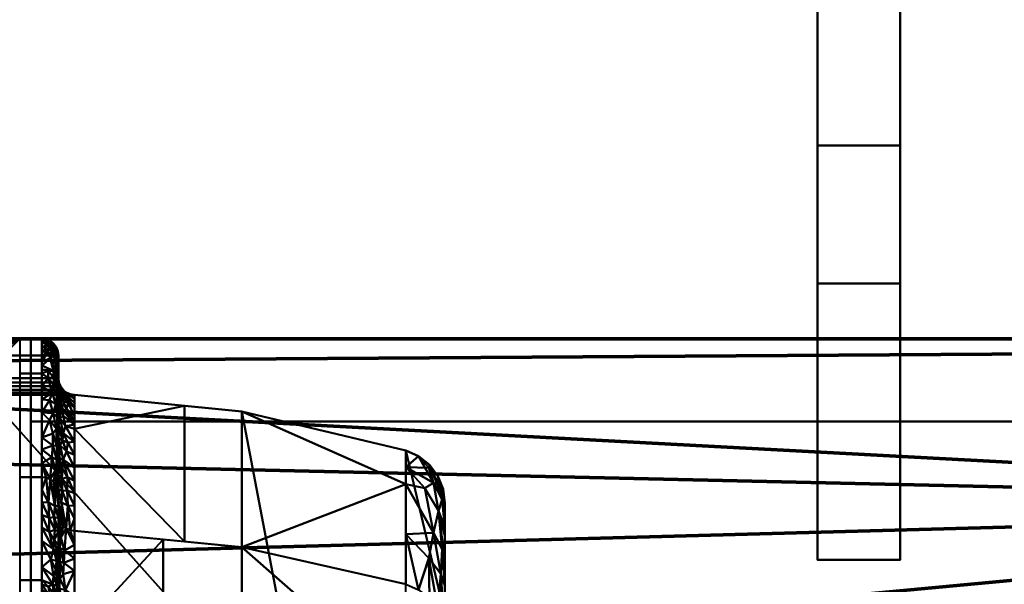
# Model space of a CAD drawing. Header units: millimetres. Extents: x -435 to 435, y -174 to 38.
# Tile 247 of 256: x -270 to -235, y -41 to -20. Entities that reach past the tile are written whole.
import ezdxf

# ---------------------------------------------------------------- set-up
doc = ezdxf.new("R2010")
doc.units = ezdxf.units.MM
doc.layers.add('A-GENM', color=13, linetype='Continuous', lineweight=40)

# ---------------------------------------------------------------- blocks, each defined once
blk = doc.blocks.new('MHS_Ionic_2Column - MHS_Ionic_2Column-26214-Preview')
at = {"layer": 'A-GENM'}
mesh = blk.add_polyface(dxfattribs=at)
corners = [(-15, 35), (-15, 39.047), (-14.936, 39.551), (-14.746, 40.022), (-14.445, 40.43), (-14.05, 40.75), (-13.588, 40.959), (-7.65, 42.363), (-1.58, 42.973), (-1.428, 42.998), (-1.288, 43.06), (-1.169, 43.156), (-1.077, 43.279), (-1.02, 43.421), (-1, 43.573), (-1, 44.4), (-0.98, 44.555), (-0.92, 44.7), (-0.824, 44.824), (-0.7, 44.92), (-0.555, 44.98), (-0.4, 45), (0.4, 45), (0.555, 44.98), (0.7, 44.92), (0.824, 44.824), (0.92, 44.7), (0.98, 44.555), (1, 44.4), (1, 43.573), (1.02, 43.421), (1.077, 43.279), (1.169, 43.156), (1.288, 43.06), (1.428, 42.998), (1.58, 42.973), (7.65, 42.363), (13.588, 40.959), (14.05, 40.75), (14.445, 40.43), (14.746, 40.022), (14.936, 39.551), (15, 39.047), (15, 35), (14.83, 33.706), (14.33, 32.5), (13.536, 31.464), (12.5, 30.67), (11.294, 30.17), (10, 30), (-10, 30), (-11.294, 30.17), (-12.5, 30.67), (-13.536, 31.464), (-14.33, 32.5), (-14.83, 33.706)]
mesh.append_faces([[corners[k] for k in face] for face in [(21, 18, 19, 20), (42, 39, 40, 41)]], dxfattribs={"vtx0": -1})
mesh.append_faces([[corners[k] for k in face] for face in [(5, 1, 4), (39, 42, 38)]], dxfattribs={"vtx0": -1, "vtx1": -1})
mesh.append_faces([[corners[k] for k in face] for face in [(7, 50, 0, 6)]], dxfattribs={"vtx0": -1, "vtx1": -1, "vtx2": -1})
mesh.append_faces([[corners[k] for k in face] for face in [(28, 15, 21, 22)]], dxfattribs={"vtx0": -1, "vtx1": -1, "vtx3": -1})
mesh.append_faces([[corners[k] for k in face] for face in [(6, 0, 1, 5), (50, 7, 8, 49), (35, 8, 9, 34), (34, 9, 10, 33), (32, 11, 12, 31), (31, 12, 13, 30), (33, 10, 11, 32), (21, 17, 18), (29, 14, 15, 28), (30, 13, 14, 29), (43, 46, 47)]], dxfattribs={"vtx0": -1, "vtx2": -1})
mesh.append_faces([[corners[k] for k in face] for face in [(51, 52, 0, 50), (52, 53, 0), (16, 17, 21, 15), (48, 49, 43, 47), (27, 28, 22, 26), (25, 26, 22)]], dxfattribs={"vtx1": -1, "vtx2": -1})
mesh.append_faces([[corners[k] for k in face] for face in [(36, 37, 43, 49), (35, 36, 49, 8)]], dxfattribs={"vtx1": -1, "vtx2": -1, "vtx3": -1})
mesh.append_faces([[corners[k] for k in face] for face in [(37, 38, 42, 43)]], dxfattribs={"vtx1": -1, "vtx3": -1})
mesh.append_faces([[corners[k] for k in face] for face in [(54, 55, 0, 53)]], dxfattribs={"vtx2": -1})
mesh.append_faces([[corners[k] for k in face] for face in [(1, 2, 3, 4), (43, 44, 45, 46), (22, 23, 24, 25)]], dxfattribs={"vtx3": -1})
mesh = blk.add_polyface(dxfattribs=at)
corners = [(-0.4, 45), (-0.555, 44.98), (-0.7, 44.92), (-0.824, 44.824), (-0.92, 44.7), (-0.98, 44.555), (-1, 44.4), (-1, 44.4, 5), (-0.98, 44.555, 5), (-0.92, 44.7, 5), (-0.824, 44.824, 5), (-0.7, 44.92, 5), (-0.555, 44.98, 5), (-0.4, 45, 5)]
mesh.append_faces([[corners[k] for k in face] for face in [(1, 12, 13, 0)]], dxfattribs={"vtx0": -1})
mesh.append_faces([[corners[k] for k in face] for face in [(5, 8, 9, 4), (10, 3, 4, 9), (2, 11, 12, 1), (11, 2, 3, 10)]], dxfattribs={"vtx0": -1, "vtx2": -1})
mesh.append_faces([[corners[k] for k in face] for face in [(6, 7, 8, 5)]], dxfattribs={"vtx2": -1})
mesh = blk.add_polyface(dxfattribs=at)
corners = [(0.4, 45), (-0.4, 45), (-0.4, 45, 5), (0.4, 45, 5)]
mesh.append_faces([[corners[k] for k in face] for face in [(0, 1, 2, 3)]])
mesh = blk.add_polyface(dxfattribs=at)
corners = [(0.4, 39.991, 40.423), (0.4, 43.742, 22.888), (0.4, 45, 5), (-0.4, 45, 5), (-0.4, 43.742, 22.888), (-0.4, 39.991, 40.423)]
mesh.append_faces([[corners[k] for k in face] for face in [(5, 0, 1, 4)]], dxfattribs={"vtx2": -1})
mesh.append_faces([[corners[k] for k in face] for face in [(1, 2, 3, 4)]], dxfattribs={"vtx3": -1})
mesh = blk.add_polyface(dxfattribs=at)
corners = [(1, 44.4), (0.98, 44.555), (0.92, 44.7), (0.824, 44.824), (0.7, 44.92), (0.555, 44.98), (0.4, 45), (0.4, 45, 5), (0.555, 44.98, 5), (0.7, 44.92, 5), (0.824, 44.824, 5), (0.92, 44.7, 5), (0.98, 44.555, 5), (1, 44.4, 5)]
mesh.append_faces([[corners[k] for k in face] for face in [(1, 12, 13, 0)]], dxfattribs={"vtx0": -1})
mesh.append_faces([[corners[k] for k in face] for face in [(5, 8, 9, 4), (10, 3, 4, 9), (2, 11, 12, 1), (11, 2, 3, 10)]], dxfattribs={"vtx0": -1, "vtx2": -1})
mesh.append_faces([[corners[k] for k in face] for face in [(6, 7, 8, 5)]], dxfattribs={"vtx2": -1})
mesh = blk.add_polyface(dxfattribs=at)
corners = [(1, 39.415, 40.256), (1, 43.147, 22.804), (1, 44.4, 5), (0.98, 44.555, 5), (0.92, 44.7, 5), (0.824, 44.824, 5), (0.7, 44.92, 5), (0.555, 44.98, 5), (0.4, 45, 5), (0.4, 43.742, 22.888), (0.4, 39.991, 40.423), (0.555, 39.971, 40.417), (0.7, 39.914, 40.4), (0.824, 39.822, 40.374), (0.92, 39.703, 40.339), (0.98, 39.564, 40.299), (0.4, 44.327, 14.568), (1, 43.774, 13.902), (1, 44.063, 9.784), (1, 41.421, 30.876), (0.4, 41.866, 31.655), (0.4, 40.994, 35.733), (0.4, 44.663, 9.784), (1, 40.418, 35.566), (0.761, 40.712, 37.347), (0.872, 44.73, 8.225), (0.4, 44.832, 7.392), (1, 39.916, 37.911), (0.797, 41.572, 33.737), (0.852, 44.607, 11.918), (1, 43.461, 18.353), (0.835, 44.382, 15.489), (0.4, 44.034, 18.728), (0.4, 42.804, 27.271), (0.824, 43.843, 20.795), (0.812, 42.309, 30.268), (1, 42.284, 26.84), (0.824, 43.326, 24.496), (0.946, 40.612, 36.817), (0.943, 41.12, 34.809), (1, 40.919, 33.221), (0.938, 41.74, 32.151), (0.799, 41.135, 35.558), (0.641, 44.899, 8.591), (0.66, 44.813, 10.704), (0.4, 44.495, 12.176), (0.66, 44.665, 13.385), (0.739, 44.882, 6.865), (0.898, 40.244, 38.537), (0.854, 44.692, 10.068), (0.4, 40.493, 38.078), (1, 44.232, 7.392), (0.4, 41.43, 33.694), (1, 43.919, 11.843), (0.93, 44.381, 13.741), (1, 43.617, 16.127), (0.4, 44.181, 16.648), (0.705, 44.284, 17.697), (0.927, 44.073, 17.488), (0.616, 44.517, 15.625), (1, 43.304, 20.578), (0.951, 43.807, 19.515), (0.957, 43.52, 21.729), (0.832, 43.59, 22.646), (0.4, 43.888, 20.808), (0.63, 43.843, 21.814), (0.4, 43.273, 25.079), (0.632, 43.582, 23.664), (0.679, 42.049, 31.974), (0.4, 42.335, 29.463), (1, 41.852, 28.858), (0.909, 42.635, 27.944), (0.959, 42.149, 29.959), (0.678, 42.781, 28.339), (0.779, 43.043, 26.489), (1, 42.716, 24.822), (0.946, 42.933, 25.837), (0.96, 43.213, 23.856)]
mesh.append_faces([[corners[k] for k in face] for face in [(3, 51, 2), (11, 50, 10)]], dxfattribs={"vtx0": -1})
mesh.append_faces([[corners[k] for k in face] for face in [(22, 43, 26), (5, 47, 4), (1, 77, 75), (19, 41, 40), (36, 71, 70), (16, 46, 45), (32, 57, 56), (21, 42, 52), (18, 49, 53), (55, 58, 30), (66, 67, 9), (33, 74, 66), (69, 73, 33)]], dxfattribs={"vtx0": -1, "vtx1": -1})
mesh.append_faces([[corners[k] for k in face] for face in [(24, 42, 21), (57, 31, 59), (65, 67, 63), (4, 25, 51), (12, 24, 50), (46, 29, 44), (26, 47, 7), (25, 49, 18), (48, 27, 38), (42, 38, 39), (47, 26, 43), (15, 27, 48), (41, 28, 39), (72, 71, 35), (77, 76, 75), (52, 42, 28), (53, 49, 29), (41, 39, 40), (49, 43, 44), (46, 44, 45), (66, 74, 67), (58, 55, 31), (31, 55, 54), (59, 46, 16), (73, 69, 35), (62, 63, 77), (35, 69, 68), (72, 41, 19), (34, 64, 65), (39, 38, 23), (48, 38, 24), (42, 39, 28), (68, 41, 35), (68, 52, 28), (38, 42, 24), (44, 43, 22), (47, 43, 25), (49, 44, 29), (54, 46, 31), (47, 25, 4), (48, 24, 12), (54, 53, 29), (43, 49, 25), (46, 54, 29), (31, 57, 58), (32, 34, 57), (61, 34, 62), (57, 59, 56), (46, 59, 31), (61, 57, 34), (30, 58, 61), (57, 61, 58), (61, 62, 60), (63, 62, 34), (63, 37, 77), (63, 34, 65), (65, 9, 67), (33, 73, 74), (63, 67, 37), (41, 68, 28), (71, 73, 35), (71, 72, 70), (41, 72, 35), (74, 73, 71), (76, 37, 74), (74, 37, 67), (76, 71, 36), (71, 76, 74), (77, 1, 62), (76, 77, 37)]], dxfattribs={"vtx0": -1, "vtx1": -1, "vtx2": -1})
mesh.append_faces([[corners[k] for k in face] for face in [(38, 27, 23), (51, 3, 4), (48, 13, 14), (47, 5, 6), (48, 12, 13), (59, 16, 56), (39, 23, 40), (44, 22, 45), (47, 6, 7), (48, 14, 15), (50, 11, 12), (24, 21, 50), (25, 18, 51), (62, 1, 60), (34, 32, 64), (72, 19, 70)]], dxfattribs={"vtx0": -1, "vtx2": -1})
mesh.append_faces([[corners[k] for k in face] for face in [(17, 53, 54, 55), (60, 30, 61), (64, 9, 65), (20, 52, 68, 69), (36, 75, 76)]], dxfattribs={"vtx1": -1, "vtx2": -1})
mesh.append_faces([[corners[k] for k in face] for face in [(15, 0, 27), (7, 8, 26)]], dxfattribs={"vtx2": -1})
mesh = blk.add_polyface(dxfattribs=at)
corners = [(1, 43.573), (1, 44.4), (1, 44.4, 5), (1, 43.147, 22.804), (1, 39.415, 40.256), (1, 35.66, 57.811), (1, 34.4, 75.719), (1, 34.4, 95), (1, 33.573, 95), (1, 33.573, 75.719), (1, 34.841, 57.695), (1, 38.62, 40.027), (1, 42.329, 22.688), (1, 43.573, 5)]
mesh.append_faces([[corners[k] for k in face] for face in [(9, 6, 7, 8)]], dxfattribs={"vtx0": -1})
mesh.append_faces([[corners[k] for k in face] for face in [(3, 12, 13, 2), (10, 5, 6, 9)]], dxfattribs={"vtx0": -1, "vtx2": -1})
mesh.append_faces([[corners[k] for k in face] for face in [(11, 12, 3, 4), (4, 5, 10, 11)]], dxfattribs={"vtx1": -1, "vtx3": -1})
mesh.append_faces([[corners[k] for k in face] for face in [(0, 1, 2, 13)]], dxfattribs={"vtx2": -1})
mesh = blk.add_polyface(dxfattribs=at)
corners = [(1.58, 42.973), (1.428, 42.998), (1.288, 43.06), (1.169, 43.156), (1.077, 43.279), (1.02, 43.421), (1, 43.573), (1, 43.573, 5), (1.02, 43.421, 5), (1.077, 43.279, 5), (1.169, 43.156, 5), (1.288, 43.06, 5), (1.428, 42.998, 5), (1.58, 42.973, 5)]
mesh.append_faces([[corners[k] for k in face] for face in [(8, 5, 6, 7), (1, 12, 13, 0)]], dxfattribs={"vtx0": -1})
mesh.append_faces([[corners[k] for k in face] for face in [(9, 4, 5, 8), (4, 9, 10, 3), (11, 2, 3, 10), (12, 1, 2, 11)]], dxfattribs={"vtx0": -1, "vtx2": -1})
mesh = blk.add_polyface(dxfattribs=at)
corners = [(1.58, 38.044, 39.861), (1.58, 41.735, 22.604), (1.58, 42.973, 5), (1.428, 42.998, 5), (1.288, 43.06, 5), (1.169, 43.156, 5), (1.077, 43.279, 5), (1.02, 43.421, 5), (1, 43.573, 5), (1, 42.329, 22.688), (1, 38.62, 40.027), (1.02, 38.474, 39.985), (1.077, 38.337, 39.945), (1.169, 38.219, 39.911), (1.288, 38.127, 39.885), (1.428, 38.068, 39.868), (1, 42.961, 13.692), (1.58, 42.354, 13.802), (1.58, 42.669, 9.325), (1.58, 39.858, 31.38), (1, 40.474, 31.357), (1, 39.531, 35.767), (1, 43.267, 9.346), (1.58, 38.951, 35.621), (1.225, 43.069, 7.997), (1.119, 39.073, 37.036), (1.58, 42.821, 7.163), (1, 39.076, 37.897), (1, 43.42, 7.173), (1.58, 38.497, 37.741), (1.217, 42.938, 11.589), (1.125, 39.93, 33.541), (1, 42.645, 18.19), (1.58, 40.796, 26.992), (1.166, 42.754, 15.09), (1.58, 42.044, 18.203), (1.172, 40.625, 30.105), (1, 41.401, 27.023), (1.051, 43.289, 8.264), (1.058, 43.198, 10.449), (1, 43.114, 11.519), (1.056, 43.09, 12.611), (1.34, 38.963, 36.737), (1.324, 39.502, 34.623), (1.58, 39.404, 33.501), (1.329, 39.991, 32.519), (1.169, 42.206, 20.438), (1.169, 41.587, 24.816), (1.199, 43.035, 9.79), (1.187, 42.861, 13.335), (1.351, 42.676, 14.39), (1.58, 42.199, 16.002), (1.297, 42.469, 17.131), (1.071, 42.703, 17.141), (1, 42.803, 15.941), (1, 42.487, 20.439), (1.051, 42.537, 19.125), (1.193, 42.388, 18.667), (1.14, 39.491, 35.29), (1.151, 40.284, 31.829), (1.046, 40.671, 30.821), (1, 40.938, 29.19), (1.072, 41.152, 28.108), (1.298, 40.92, 28.077), (1.58, 40.327, 29.186), (1.58, 41.265, 24.798), (1.339, 41.247, 26.119), (1.146, 41.319, 26.575), (1.58, 42.512, 11.564), (1, 40.003, 33.562), (1.58, 41.89, 20.403), (1, 41.865, 24.855), (1.265, 41.836, 22.618), (1.07, 42.111, 22.21)]
mesh.append_faces([[corners[k] for k in face] for face in [(14, 25, 13), (23, 42, 29), (6, 24, 5), (54, 34, 16), (55, 56, 32), (64, 36, 19), (65, 66, 33), (18, 48, 68), (21, 58, 69)]], dxfattribs={"vtx0": -1, "vtx1": -1})
mesh.append_faces([[corners[k] for k in face] for face in [(53, 52, 34), (43, 44, 45), (48, 30, 68), (49, 30, 41), (38, 7, 28), (26, 4, 24), (21, 25, 58), (27, 12, 25), (63, 62, 36), (58, 31, 69), (59, 31, 45), (38, 39, 48), (15, 29, 42), (39, 40, 41), (18, 24, 48), (36, 64, 63), (42, 43, 58), (39, 38, 22), (34, 54, 53), (55, 73, 56), (52, 51, 50), (66, 65, 47), (62, 61, 60), (6, 38, 24), (48, 39, 30), (34, 41, 16), (39, 41, 30), (43, 42, 23), (14, 42, 25), (58, 43, 31), (36, 45, 19), (43, 45, 31), (73, 47, 72), (50, 68, 30), (38, 48, 24), (41, 34, 49), (50, 49, 34), (52, 50, 34), (31, 59, 60), (53, 56, 57), (35, 52, 57), (53, 32, 56), (57, 56, 46), (46, 70, 57), (53, 57, 52), (60, 69, 31), (42, 58, 25), (45, 36, 59), (60, 59, 36), (62, 60, 36), (72, 70, 46), (63, 66, 67), (37, 62, 67), (63, 33, 66), (67, 66, 47), (47, 71, 67), (63, 67, 62), (30, 49, 50), (73, 71, 47), (73, 72, 46), (65, 72, 47), (73, 46, 56)]], dxfattribs={"vtx0": -1, "vtx1": -1, "vtx2": -1})
mesh.append_faces([[corners[k] for k in face] for face in [(26, 3, 4), (27, 11, 12), (57, 70, 35), (67, 71, 37), (39, 22, 40), (43, 23, 44), (72, 1, 70), (73, 9, 71)]], dxfattribs={"vtx0": -1, "vtx2": -1})
mesh.append_faces([[corners[k] for k in face] for face in [(2, 3, 26), (10, 11, 27)]], dxfattribs={"vtx1": -1})
mesh.append_faces([[corners[k] for k in face] for face in [(14, 15, 42), (6, 7, 38), (18, 26, 24), (21, 27, 25), (28, 22, 38), (4, 5, 24), (12, 13, 25), (17, 68, 50, 51), (20, 69, 60, 61), (40, 16, 41), (44, 19, 45), (35, 51, 52), (55, 9, 73), (54, 32, 53), (37, 61, 62), (65, 1, 72), (64, 33, 63)]], dxfattribs={"vtx1": -1, "vtx2": -1})
mesh.append_faces([[corners[k] for k in face] for face in [(7, 8, 28), (15, 0, 29)]], dxfattribs={"vtx2": -1})
mesh = blk.add_polyface(dxfattribs=at)
corners = [(13.588, 40.959), (7.65, 42.363), (1.58, 42.973), (1.58, 42.973, 5), (7.65, 42.363, 5), (13.588, 40.959, 5)]
mesh.append_faces([[corners[k] for k in face] for face in [(2, 3, 4, 1), (5, 0, 1, 4)]], dxfattribs={"vtx2": -1})
mesh = blk.add_polyface(dxfattribs=at)
corners = [(13.588, 36.109, 39.302), (13.588, 39.74, 22.322), (13.588, 40.959, 5), (7.65, 42.363, 5), (1.58, 42.973, 5), (1.58, 41.735, 22.604), (1.58, 38.044, 39.861), (7.65, 37.458, 39.692), (5.573, 42.572, 5), (5.573, 37.658, 39.749)]
mesh.append_faces([[corners[k] for k in face] for face in [(1, 3, 7), (5, 9, 8)]], dxfattribs={"vtx0": -1, "vtx1": -1, "vtx2": -1})
mesh.append_faces([[corners[k] for k in face] for face in [(8, 9, 7, 3)]], dxfattribs={"vtx0": -1, "vtx2": -1})
mesh.append_faces([[corners[k] for k in face] for face in [(0, 1, 7)]], dxfattribs={"vtx1": -1})
mesh.append_faces([[corners[k] for k in face] for face in [(8, 4, 5), (1, 2, 3), (5, 6, 9)]], dxfattribs={"vtx2": -1})
mesh = blk.add_polyface(dxfattribs=at)
corners = [(15, 39.047), (14.936, 39.551), (14.746, 40.022), (14.445, 40.43), (14.05, 40.75), (13.588, 40.959), (13.588, 40.959, 5), (14.05, 40.75, 5), (14.445, 40.43, 5), (14.746, 40.022, 5), (14.936, 39.551, 5), (15, 39.047, 5)]
mesh.append_faces([[corners[k] for k in face] for face in [(1, 10, 11, 0)]], dxfattribs={"vtx0": -1})
mesh.append_faces([[corners[k] for k in face] for face in [(4, 7, 8, 3), (3, 8, 9, 2), (2, 9, 10, 1)]], dxfattribs={"vtx0": -1, "vtx2": -1})
mesh.append_faces([[corners[k] for k in face] for face in [(5, 6, 7, 4)]], dxfattribs={"vtx2": -1})
mesh = blk.add_polyface(dxfattribs=at)
corners = [(15, 34.272, 38.772), (15, 37.848, 22.054), (15, 39.047, 5), (14.936, 39.551, 5), (14.746, 40.022, 5), (14.445, 40.43, 5), (14.05, 40.75, 5), (13.588, 40.959, 5), (13.588, 39.74, 22.322), (13.588, 36.109, 39.302), (14.05, 35.907, 39.244), (14.445, 35.601, 39.156), (14.746, 35.208, 39.042), (14.936, 34.756, 38.912), (14.595, 39.777, 15.822), (14.595, 37.973, 28.577), (13.588, 40.35, 13.661), (15, 38.447, 13.527), (13.588, 37.925, 30.812), (15, 36.06, 30.413), (14.851, 39.666, 10.862), (14.851, 36.491, 33.312), (14.419, 40.329, 10.596), (14.419, 37.055, 33.751), (14.772, 38.766, 22.184), (14.278, 39.584, 20.686), (15, 36.954, 26.234), (14.907, 37.381, 28.464), (15, 38.148, 17.791), (14.907, 39.176, 15.766)]
mesh.append_faces([[corners[k] for k in face] for face in [(16, 6, 7)]], dxfattribs={"vtx0": -1})
mesh.append_faces([[corners[k] for k in face] for face in [(4, 20, 3), (26, 27, 19), (19, 21, 0), (6, 22, 5), (2, 20, 17), (0, 21, 13), (3, 20, 2)]], dxfattribs={"vtx0": -1, "vtx1": -1})
mesh.append_faces([[corners[k] for k in face] for face in [(22, 6, 16), (25, 15, 24), (14, 20, 22), (24, 28, 29), (20, 14, 29), (20, 4, 22), (23, 12, 21), (27, 24, 15), (23, 21, 15), (16, 14, 22), (15, 18, 23), (10, 23, 18), (25, 24, 14), (16, 25, 14), (15, 25, 8), (27, 21, 19), (24, 27, 26), (21, 27, 15), (20, 29, 17), (24, 29, 14)]], dxfattribs={"vtx0": -1, "vtx1": -1, "vtx2": -1})
mesh.append_faces([[corners[k] for k in face] for face in [(25, 16, 8), (15, 8, 18), (21, 12, 13), (24, 1, 28), (29, 28, 17)]], dxfattribs={"vtx0": -1, "vtx2": -1})
mesh.append_faces([[corners[k] for k in face] for face in [(9, 10, 18)]], dxfattribs={"vtx1": -1})
mesh.append_faces([[corners[k] for k in face] for face in [(4, 5, 22), (10, 11, 23), (26, 1, 24), (11, 12, 23)]], dxfattribs={"vtx1": -1, "vtx2": -1})
mesh = blk.add_polyface(dxfattribs=at)
corners = [(0.4, 35, 75.719), (0.4, 36.254, 57.895), (0.4, 39.991, 40.423), (-0.4, 39.991, 40.423), (-0.4, 36.254, 57.895), (-0.4, 35, 75.719)]
mesh.append_faces([[corners[k] for k in face] for face in [(2, 3, 4, 1)]], dxfattribs={"vtx2": -1})
mesh.append_faces([[corners[k] for k in face] for face in [(4, 5, 0, 1)]], dxfattribs={"vtx3": -1})
mesh = blk.add_polyface(dxfattribs=at)
corners = [(1, 34.4, 75.719), (1, 35.66, 57.811), (1, 39.415, 40.256), (0.98, 39.564, 40.299), (0.92, 39.703, 40.339), (0.824, 39.822, 40.374), (0.7, 39.914, 40.4), (0.555, 39.971, 40.417), (0.4, 39.991, 40.423), (0.4, 36.254, 57.895), (0.4, 35, 75.719), (0.555, 34.98, 75.719), (0.7, 34.92, 75.719), (0.824, 34.824, 75.719), (0.92, 34.7, 75.719), (0.98, 34.555, 75.719), (0.4, 38.166, 48.956), (1, 37.537, 49.034), (1, 38.498, 44.543), (1, 35.015, 66.973), (0.4, 35.627, 66.807), (0.4, 35.306, 71.366), (0.4, 39.078, 44.689), (1, 34.708, 71.346), (0.876, 38.956, 43.293), (0.765, 34.912, 72.677), (1, 38.956, 42.4), (0.4, 35.153, 73.542), (0.4, 39.535, 42.556), (1, 34.554, 73.532), (0.875, 38.086, 46.808), (0.766, 35.049, 69.061), (0.4, 37.21, 53.426), (1, 35.338, 62.392), (0.82, 37.383, 50.326), (1, 36.599, 53.422), (0.829, 35.232, 65.48), (0.4, 35.94, 62.351), (0.647, 39.072, 43.567), (0.663, 38.514, 45.754), (0.668, 38.011, 47.906), (0.947, 34.689, 72.435), (0.939, 34.784, 70.175), (0.937, 34.904, 67.963), (0.4, 38.622, 46.823), (1, 34.861, 69.159), (0.824, 36.413, 55.657), (0.824, 35.786, 60.089), (0.853, 37.717, 48.571), (0.954, 37.31, 49.699), (1, 37.068, 51.228), (0.938, 36.954, 51.652), (0.723, 37.009, 52.666), (0.4, 37.688, 51.191), (0.905, 36.635, 53.723), (1, 36.129, 55.617), (0.954, 36.049, 56.734), (0.795, 36.107, 57.874), (1, 35.499, 60.102), (0.946, 35.781, 58.746), (0.794, 35.133, 67.263), (0.63, 35.319, 66.087), (0.4, 35.784, 64.579), (0.665, 35.468, 64.113), (0.906, 35.348, 63.11), (1, 35.176, 64.682), (0.724, 35.643, 62.029), (0.4, 36.097, 60.123), (0.63, 36.032, 59.188), (0.851, 38.538, 45.054), (0.795, 34.944, 70.868), (1, 38.017, 46.788), (0.4, 35.467, 69.087), (0.4, 36.732, 55.66)]
mesh.append_faces([[corners[k] for k in face] for face in [(71, 48, 17), (14, 25, 13), (72, 60, 20), (6, 24, 5), (17, 49, 50), (20, 61, 62), (53, 34, 16), (35, 54, 55), (65, 36, 19), (37, 66, 67), (9, 57, 73)]], dxfattribs={"vtx0": -1, "vtx1": -1})
mesh.append_faces([[corners[k] for k in face] for face in [(39, 30, 69), (34, 40, 16), (42, 31, 70), (40, 30, 39), (28, 38, 7), (4, 24, 26), (41, 15, 29), (18, 24, 69), (12, 25, 27), (43, 31, 42), (21, 25, 70), (36, 43, 19), (38, 39, 69), (36, 65, 64), (41, 42, 70), (38, 22, 39), (40, 48, 30), (43, 60, 31), (34, 53, 52), (54, 46, 56), (56, 57, 59), (66, 47, 68), (59, 1, 56), (6, 38, 24), (44, 40, 39), (48, 40, 34), (41, 23, 42), (14, 41, 25), (45, 43, 42), (57, 68, 47), (60, 43, 36), (46, 73, 57), (49, 48, 34), (49, 17, 48), (51, 49, 34), (49, 51, 50), (34, 52, 51), (54, 51, 52), (54, 52, 46), (35, 51, 54), (57, 56, 46), (54, 56, 55), (52, 73, 46), (9, 68, 57), (64, 58, 47), (57, 47, 59), (58, 59, 47), (61, 60, 36), (61, 20, 60), (63, 61, 36), (61, 63, 62), (36, 64, 63), (66, 63, 64), (66, 64, 47), (37, 63, 66), (66, 68, 67), (30, 71, 69), (38, 69, 24), (31, 72, 70), (41, 70, 25), (48, 71, 30), (60, 72, 31)]], dxfattribs={"vtx0": -1, "vtx1": -1, "vtx2": -1})
mesh.append_faces([[corners[k] for k in face] for face in [(27, 11, 12), (26, 3, 4), (41, 29, 23), (69, 71, 18), (70, 72, 21), (40, 44, 16), (56, 1, 55), (43, 45, 19), (39, 22, 44), (42, 23, 45), (59, 58, 1), (68, 9, 67)]], dxfattribs={"vtx0": -1, "vtx2": -1})
mesh.append_faces([[corners[k] for k in face] for face in [(52, 53, 32, 73)]], dxfattribs={"vtx0": -1, "vtx3": -1})
mesh.append_faces([[corners[k] for k in face] for face in [(4, 5, 24), (28, 22, 38), (12, 13, 25), (6, 7, 38), (14, 15, 41), (21, 27, 25), (18, 26, 24), (35, 50, 51), (37, 62, 63), (33, 58, 64, 65)]], dxfattribs={"vtx1": -1, "vtx2": -1})
mesh.append_faces([[corners[k] for k in face] for face in [(7, 8, 28), (27, 10, 11), (15, 0, 29), (26, 2, 3)]], dxfattribs={"vtx2": -1})
mesh = blk.add_polyface(dxfattribs=at)
corners = [(15, 35), (15, 39.047), (15, 39.047, 5), (15, 37.848, 22.054), (15, 34.272, 38.772), (15, 30.36, 57.062), (15, 29.047, 75.719), (15, 29.047, 95), (15, 25, 95), (15, 25, 75.719), (15, 26.352, 56.495), (15, 30.383, 37.65), (15, 33.84, 21.487), (15, 35, 5)]
mesh.append_faces([[corners[k] for k in face] for face in [(13, 3, 12)]], dxfattribs={"vtx0": -1, "vtx1": -1})
mesh.append_faces([[corners[k] for k in face] for face in [(10, 5, 6, 9)]], dxfattribs={"vtx0": -1, "vtx2": -1})
mesh.append_faces([[corners[k] for k in face] for face in [(2, 3, 13, 0), (11, 12, 3, 4), (4, 5, 10, 11)]], dxfattribs={"vtx1": -1, "vtx3": -1})
mesh.append_faces([[corners[k] for k in face] for face in [(0, 1, 2), (7, 8, 9, 6)]], dxfattribs={"vtx2": -1})
mesh = blk.add_polyface(dxfattribs=at)
corners = [(1.58, 32.973, 75.719), (1.58, 34.247, 57.611), (1.58, 38.044, 39.861), (1.428, 38.068, 39.868), (1.288, 38.127, 39.885), (1.169, 38.219, 39.911), (1.077, 38.337, 39.945), (1.02, 38.474, 39.985), (1, 38.62, 40.027), (1, 34.841, 57.695), (1, 33.573, 75.719), (1.02, 33.421, 75.719), (1.077, 33.279, 75.719), (1.169, 33.156, 75.719), (1.288, 33.06, 75.719), (1.428, 32.998, 75.719), (1, 36.614, 49.407), (1.58, 36.145, 48.736), (1.58, 37.041, 44.551), (1.58, 33.646, 66.15), (1, 34.207, 66.707), (1, 33.91, 70.934), (1.58, 33.31, 70.934), (1, 37.617, 44.717), (1.229, 37.338, 42.905), (1.123, 33.249, 72.527), (1.58, 33.142, 73.327), (1, 38.118, 42.372), (1.179, 36.47, 46.603), (1.156, 33.358, 68.745), (1, 34.524, 62.201), (1.161, 33.587, 65.279), (1.58, 33.947, 61.881), (1.169, 34.146, 59.76), (1.58, 35.196, 53.174), (1.169, 34.638, 56.211), (1, 35.727, 53.551), (1.052, 37.427, 43.466), (1.054, 36.937, 45.403), (1, 37.115, 47.062), (1.205, 36.888, 44.752), (1.054, 36.308, 48.134), (1.116, 35.535, 51.371), (1.26, 35.903, 48.849), (1.58, 35.671, 50.955), (1.333, 35.227, 52.018), (1.143, 35.061, 53.785), (1.58, 34.722, 55.392), (1.095, 37.803, 41.742), (1.346, 33.079, 72.128), (1.327, 33.161, 70.084), (1.58, 33.478, 68.542), (1.13, 33.301, 70.627), (1.255, 33.095, 73.861), (1.339, 33.305, 67.334), (1.357, 34.819, 54.252), (1.047, 35.95, 49.903), (1, 36.17, 51.479), (1.354, 33.422, 65.602), (1.304, 33.659, 63.198), (1.073, 33.896, 63.184), (1, 34.365, 64.454), (1.58, 33.797, 64.015), (1, 34.682, 59.948), (1.053, 34.149, 61.184), (1.203, 33.9, 61.577), (1.149, 33.471, 67.011), (1.58, 37.542, 42.206), (1, 33.741, 73.327), (1.58, 36.593, 46.643), (1, 34.058, 68.821), (1.58, 34.097, 59.746), (1.072, 34.51, 58.002), (1.252, 34.308, 57.974), (1, 35.284, 55.623)]
mesh.append_faces([[corners[k] for k in face] for face in [(11, 68, 10), (3, 67, 2)]], dxfattribs={"vtx0": -1})
mesh.append_faces([[corners[k] for k in face] for face in [(22, 49, 26), (13, 53, 12), (71, 65, 32), (16, 41, 39), (44, 45, 34), (34, 55, 47), (19, 54, 51), (62, 58, 19), (21, 52, 70), (63, 72, 9), (47, 73, 1), (74, 46, 36), (9, 72, 74)]], dxfattribs={"vtx0": -1, "vtx1": -1})
mesh.append_faces([[corners[k] for k in face] for face in [(73, 35, 72), (38, 41, 28), (55, 45, 46), (41, 38, 39), (48, 27, 37), (40, 37, 38), (53, 26, 49), (7, 27, 48), (49, 52, 25), (37, 40, 24), (55, 35, 47), (31, 58, 59), (54, 29, 50), (43, 69, 28), (12, 25, 68), (15, 26, 53), (4, 24, 67), (52, 49, 50), (54, 50, 51), (29, 54, 66), (60, 61, 31), (58, 31, 66), (59, 60, 31), (73, 72, 33), (38, 37, 23), (41, 16, 56), (35, 74, 72), (48, 37, 24), (38, 28, 40), (40, 28, 69), (18, 24, 40), (56, 57, 42), (28, 41, 43), (45, 43, 42), (56, 43, 41), (43, 45, 44), (46, 45, 42), (36, 46, 42), (73, 47, 35), (48, 24, 4), (50, 49, 22), (53, 49, 25), (50, 29, 52), (52, 29, 70), (21, 25, 52), (53, 25, 12), (58, 54, 19), (54, 58, 66), (45, 55, 34), (35, 55, 46), (43, 56, 42), (58, 62, 59), (64, 65, 33), (64, 30, 60), (63, 64, 72), (65, 60, 59), (64, 33, 72), (60, 65, 64), (32, 65, 59), (31, 20, 66), (66, 70, 29), (65, 71, 33), (46, 74, 35), (71, 73, 33)]], dxfattribs={"vtx0": -1, "vtx1": -1, "vtx2": -1})
mesh.append_faces([[corners[k] for k in face] for face in [(68, 11, 12), (48, 4, 5), (53, 13, 14), (48, 5, 6), (64, 63, 30), (40, 69, 18), (38, 23, 39), (48, 6, 7), (50, 22, 51), (53, 14, 15), (56, 16, 57), (73, 71, 1), (60, 30, 61), (67, 3, 4), (24, 18, 67), (25, 21, 68)]], dxfattribs={"vtx0": -1, "vtx2": -1})
mesh.append_faces([[corners[k] for k in face] for face in [(20, 70, 66), (27, 23, 37), (17, 69, 43, 44), (57, 36, 42), (61, 20, 31), (62, 32, 59)]], dxfattribs={"vtx1": -1, "vtx2": -1})
mesh.append_faces([[corners[k] for k in face] for face in [(15, 0, 26), (7, 8, 27)]], dxfattribs={"vtx2": -1})
mesh = blk.add_polyface(dxfattribs=at)
corners = [(13.588, 30.959, 75.719), (13.588, 32.253, 57.329), (13.588, 36.109, 39.302), (7.65, 37.458, 39.692), (1.58, 38.044, 39.861), (1.58, 34.247, 57.611), (1.58, 32.973, 75.719), (7.65, 32.363, 75.719), (4.802, 37.733, 39.771), (4.802, 32.649, 75.719)]
mesh.append_faces([[corners[k] for k in face] for face in [(5, 8, 4)]], dxfattribs={"vtx0": -1})
mesh.append_faces([[corners[k] for k in face] for face in [(7, 1, 3), (5, 9, 8)]], dxfattribs={"vtx0": -1, "vtx1": -1, "vtx2": -1})
mesh.append_faces([[corners[k] for k in face] for face in [(0, 1, 7)]], dxfattribs={"vtx1": -1})
mesh.append_faces([[corners[k] for k in face] for face in [(9, 7, 3, 8)]], dxfattribs={"vtx1": -1, "vtx3": -1})
mesh.append_faces([[corners[k] for k in face] for face in [(1, 2, 3), (5, 6, 9)]], dxfattribs={"vtx2": -1})
blk = doc.blocks.new('IonicBracket - IonicBracket-37684-Preview')
at = {"layer": 'A-GENM'}
mesh = blk.add_polyface(dxfattribs=at)
corners = [(30, 45.886, 42.373), (30, 45.886, 34.828), (30, 32, 34.828), (30, 32, 47.828), (30, 29, 47.828), (30, 29, 17.199), (30, 32, 17.199), (30, 32, 30.199), (30, 45.886, 30.199), (30, 45.886, 22.373), (30, 50.886, 22.373), (30, 50.886, 42.373)]
mesh.append_faces([[corners[k] for k in face] for face in [(1, 2, 7, 8)]], dxfattribs={"vtx1": -1, "vtx3": -1})
mesh.append_faces([[corners[k] for k in face] for face in [(5, 6, 7, 4)]], dxfattribs={"vtx2": -1})
mesh.append_faces([[corners[k] for k in face] for face in [(2, 3, 4, 7), (11, 0, 1, 8)]], dxfattribs={"vtx2": -1, "vtx3": -1})
mesh.append_faces([[corners[k] for k in face] for face in [(8, 9, 10, 11)]], dxfattribs={"vtx3": -1})
mesh = blk.add_polyface(dxfattribs=at)
corners = [(30, 32, 34.828), (30, 45.886, 34.828), (-30, 45.886, 34.828), (-30, 32, 34.828)]
mesh.append_faces([[corners[k] for k in face] for face in [(0, 1, 2, 3)]])
mesh = blk.add_polyface(dxfattribs=at)
corners = [(30, 45.886, 30.199), (30, 32, 30.199), (-30, 32, 30.199), (-30, 45.886, 30.199)]
mesh.append_faces([[corners[k] for k in face] for face in [(0, 1, 2, 3)]])
mesh = blk.add_polyface(dxfattribs=at)
corners = [(-1.5, 32), (-1.5, 0), (-1.5, 0, 26.782), (-1.5, 22, 26.782), (-1.5, 22, 16.782), (-1.5, 27, 16.782), (-1.5, 27, 26.782), (-1.5, 37, 26.782), (-1.5, 37, 8.66)]
mesh.append_faces([[corners[k] for k in face] for face in [(4, 2, 3)]], dxfattribs={"vtx0": -1})
mesh.append_faces([[corners[k] for k in face] for face in [(0, 4, 5, 8)]], dxfattribs={"vtx0": -1, "vtx2": -1})
mesh.append_faces([[corners[k] for k in face] for face in [(1, 2, 4, 0)]], dxfattribs={"vtx1": -1, "vtx2": -1})
mesh.append_faces([[corners[k] for k in face] for face in [(5, 6, 7, 8)]], dxfattribs={"vtx3": -1})
mesh = blk.add_polyface(dxfattribs=at)
corners = [(1.5, 37, 8.66), (1.5, 32), (-1.5, 32), (-1.5, 37, 8.66)]
mesh.append_faces([[corners[k] for k in face] for face in [(3, 0, 1, 2)]])
mesh = blk.add_polyface(dxfattribs=at)
corners = [(1.5, 37, 26.782), (1.5, 37, 8.66), (-1.5, 37, 8.66), (-1.5, 37, 26.782)]
mesh.append_faces([[corners[k] for k in face] for face in [(3, 0, 1, 2)]])
mesh = blk.add_polyface(dxfattribs=at)
corners = [(1.5, 27, 26.782), (1.5, 37, 26.782), (-1.5, 37, 26.782), (-1.5, 27, 26.782)]
mesh.append_faces([[corners[k] for k in face] for face in [(0, 1, 2, 3)]])
mesh = blk.add_polyface(dxfattribs=at)
corners = [(1.5, 32), (1.5, 37, 8.66), (1.5, 37, 26.782), (1.5, 27, 26.782), (1.5, 27, 16.782), (1.5, 22, 16.782), (1.5, 22, 26.782), (1.5, 0, 26.782), (1.5, 0)]
mesh.append_faces([[corners[k] for k in face] for face in [(4, 1, 2, 3)]], dxfattribs={"vtx0": -1})
mesh.append_faces([[corners[k] for k in face] for face in [(1, 4, 0)]], dxfattribs={"vtx0": -1, "vtx1": -1})
mesh.append_faces([[corners[k] for k in face] for face in [(5, 8, 0, 4)]], dxfattribs={"vtx0": -1, "vtx2": -1})
mesh.append_faces([[corners[k] for k in face] for face in [(7, 8, 5, 6)]], dxfattribs={"vtx1": -1})
mesh = blk.add_polyface(dxfattribs=at)
corners = [(30, 32, 47.828), (30, 32, 34.828), (-30, 32, 34.828), (-30, 32, 47.828)]
mesh.append_faces([[corners[k] for k in face] for face in [(0, 1, 2, 3)]])
mesh = blk.add_polyface(dxfattribs=at)
corners = [(30, 29, 47.828), (30, 32, 47.828), (-30, 32, 47.828), (-30, 29, 47.828)]
mesh.append_faces([[corners[k] for k in face] for face in [(0, 1, 2, 3)]])
mesh = blk.add_polyface(dxfattribs=at)
corners = [(30, 32, 17.199), (30, 29, 17.199), (-30, 29, 17.199), (-30, 32, 17.199)]
mesh.append_faces([[corners[k] for k in face] for face in [(3, 0, 1, 2)]])
mesh = blk.add_polyface(dxfattribs=at)
corners = [(30, 32, 30.199), (30, 32, 17.199), (-30, 32, 17.199), (-30, 32, 30.199)]
mesh.append_faces([[corners[k] for k in face] for face in [(0, 1, 2, 3)]])
mesh = blk.add_polyface(dxfattribs=at)
corners = [(1.5, 32), (1.5, 0), (-1.5, 0), (-1.5, 32)]
mesh.append_faces([[corners[k] for k in face] for face in [(0, 1, 2, 3)]])
mesh = blk.add_polyface(dxfattribs=at)
corners = [(30, 29, 17.199), (30, 29, 47.828), (-30, 29, 47.828), (-30, 29, 17.199)]
mesh.append_faces([[corners[k] for k in face] for face in [(0, 1, 2, 3)]])
mesh = blk.add_polyface(dxfattribs=at)
corners = [(1.5, 27, 16.782), (1.5, 27, 26.782), (-1.5, 27, 26.782), (-1.5, 27, 16.782)]
mesh.append_faces([[corners[k] for k in face] for face in [(3, 0, 1, 2)]])
mesh = blk.add_polyface(dxfattribs=at)
corners = [(1.5, 22, 16.782), (1.5, 27, 16.782), (-1.5, 27, 16.782), (-1.5, 22, 16.782)]
mesh.append_faces([[corners[k] for k in face] for face in [(3, 0, 1, 2)]])
mesh = blk.add_polyface(dxfattribs=at)
corners = [(1.5, 22, 26.782), (1.5, 22, 16.782), (-1.5, 22, 16.782), (-1.5, 22, 26.782)]
mesh.append_faces([[corners[k] for k in face] for face in [(3, 0, 1, 2)]])
mesh = blk.add_polyface(dxfattribs=at)
corners = [(1.5, 0, 26.782), (1.5, 22, 26.782), (-1.5, 22, 26.782), (-1.5, 0, 26.782)]
mesh.append_faces([[corners[k] for k in face] for face in [(0, 1, 2, 3)]])

msp = doc.modelspace()

# ---------------------------------------------------------------- block references
at = {"layer": 'A-GENM', "rotation": 180}
msp.add_blockref('IonicBracket - IonicBracket-37684-Preview', (-240, -3, 525), dxfattribs=at)
msp.add_blockref('IonicBracket - IonicBracket-37684-Preview', (-240, -3, 525), dxfattribs=at)
at = {"layer": 'A-GENM'}
msp.add_blockref('MHS_Ionic_2Column - MHS_Ionic_2Column-26214-Preview', (-270, -77), dxfattribs=at)

# ---------------------------------------------------------------- meshes
at = {"color": 137, "lineweight": 70}
mesh = msp.add_polyface(dxfattribs=at)
corners = [(300, -122, 610), (300, -121.017, 616.237), (300, -118.11, 622.202), (300, -113.406, 627.634), (300, -107.111, 632.294), (300, -99.5, 635.981), (300, -90.906, 638.532), (300, -81.704, 639.836), (300, -72.296, 639.836), (300, -63.094, 638.532), (300, -54.5, 635.981), (300, -46.889, 632.294), (300, -40.594, 627.634), (300, -35.89, 622.202), (300, -32.983, 616.237), (300, -32, 610), (-300, -32, 610), (-300, -32.983, 616.237), (-300, -35.89, 622.202), (-300, -40.594, 627.634), (-300, -46.889, 632.294), (-300, -54.5, 635.981), (-300, -63.094, 638.532), (-300, -72.296, 639.836), (-300, -81.704, 639.836), (-300, -90.906, 638.532), (-300, -99.5, 635.981), (-300, -107.111, 632.294), (-300, -113.406, 627.634), (-300, -118.11, 622.202), (-300, -121.017, 616.237), (-300, -122, 610), (0, -32, 610), (0, -58.697, 637.406), (0, -103.45, 634.271), (0, -122, 610), (105.029, -38.029, 625), (-105.029, -38.029, 625), (121.893, -77, 640), (-121.893, -77, 640), (-121.893, -115.971, 625), (121.893, -115.971, 625), (150, -32, 610), (159.266, -50.55, 634.271), (-150, -32, 610), (-159.266, -50.55, 634.271), (163.603, -95.303, 637.406), (-163.603, -95.303, 637.406), (-150, -122, 610), (150, -122, 610), (201.478, -67.644, 639.344), (-201.478, -67.644, 639.344), (-201.478, -110.442, 630.074), (201.478, -110.442, 630.074), (-201.478, -119.798, 619.271), (201.478, -119.798, 619.271), (205.397, -38.029, 625), (-205.397, -38.029, 625), (101.996, -62.59, 638.42), (-101.996, -62.59, 638.42), (-101.996, -106.714, 632.53), (101.996, -106.714, 632.53), (209.69, -80.291, 639.92), (-209.69, -80.291, 639.92), (52.122, -90.189, 638.683), (2.707, -75.015, 639.971), (-57.069, -91.801, 638.331), (0, -34.957, 620.696), (3.738, -44.328, 630.629), (0, -118.444, 621.688), (-30.011, -112.235, 628.661)]
mesh.append_faces([[corners[k] for k in face] for face in [(42, 14, 15)]], dxfattribs={"vtx0": -1, "color": 137})
mesh.append_faces([[corners[k] for k in face] for face in [(13, 56, 12), (11, 43, 10), (31, 54, 30), (30, 54, 29), (14, 56, 13), (9, 50, 8), (19, 57, 18), (0, 55, 49), (21, 45, 20), (3, 53, 2), (22, 51, 21), (27, 52, 26), (48, 54, 31), (1, 55, 0), (7, 62, 6)]], dxfattribs={"vtx0": -1, "vtx1": -1, "color": 137})
mesh.append_faces([[corners[k] for k in face] for face in [(51, 39, 59), (36, 43, 56), (57, 20, 45), (69, 49, 41), (37, 45, 68), (62, 8, 50), (44, 57, 37), (17, 57, 44), (64, 61, 46), (36, 42, 67), (61, 70, 41), (21, 51, 45), (33, 43, 68), (43, 50, 10), (62, 50, 38), (64, 46, 38), (58, 38, 50), (53, 55, 2), (40, 48, 69), (56, 14, 42), (54, 52, 29), (37, 68, 67), (55, 53, 41), (61, 41, 53), (40, 52, 54), (46, 6, 62), (63, 51, 23), (43, 11, 56), (51, 63, 39), (26, 52, 47), (64, 38, 65), (52, 40, 60), (58, 65, 38), (64, 66, 34), (65, 33, 59), (70, 34, 60), (41, 70, 69), (46, 53, 5), (54, 48, 40), (55, 41, 49), (36, 56, 42), (37, 57, 45), (58, 43, 33), (58, 50, 43), (59, 45, 51), (59, 33, 45), (60, 47, 52), (47, 60, 66), (34, 61, 64), (61, 53, 46), (62, 38, 46), (63, 47, 39), (47, 63, 25), (66, 60, 34), (58, 33, 65), (64, 65, 66), (39, 65, 59), (66, 39, 47), (39, 66, 65), (36, 67, 68), (37, 67, 44), (36, 68, 43), (45, 33, 68), (70, 60, 40), (34, 70, 61), (69, 70, 40)]], dxfattribs={"vtx0": -1, "vtx1": -1, "vtx2": -1, "color": 137})
mesh.append_faces([[corners[k] for k in face] for face in [(53, 4, 5), (50, 9, 10), (55, 1, 2), (52, 27, 28), (46, 5, 6)]], dxfattribs={"vtx0": -1, "vtx2": -1, "color": 137})
mesh.append_faces([[corners[k] for k in face] for face in [(16, 17, 44)]], dxfattribs={"vtx1": -1, "color": 137})
mesh.append_faces([[corners[k] for k in face] for face in [(35, 49, 69, 48), (7, 8, 62), (32, 44, 67, 42), (22, 23, 51), (3, 4, 53), (25, 26, 47), (19, 20, 57), (23, 24, 63), (24, 25, 63), (28, 29, 52), (11, 12, 56), (17, 18, 57)]], dxfattribs={"vtx1": -1, "vtx2": -1, "color": 137})
mesh = msp.add_polyface(dxfattribs=at)
corners = [(300, -32), (300, -122), (-300, -122), (-300, -32)]
mesh.append_faces([[corners[k] for k in face] for face in [(3, 0, 1, 2)]], dxfattribs={"color": 137})
mesh = msp.add_polyface(dxfattribs=at)
corners = [(300, -32, 610), (300, -32), (-300, -32), (-300, -32, 610)]
mesh.append_faces([[corners[k] for k in face] for face in [(0, 1, 2, 3)]], dxfattribs={"color": 137})

doc.saveas('drawing.dxf')
